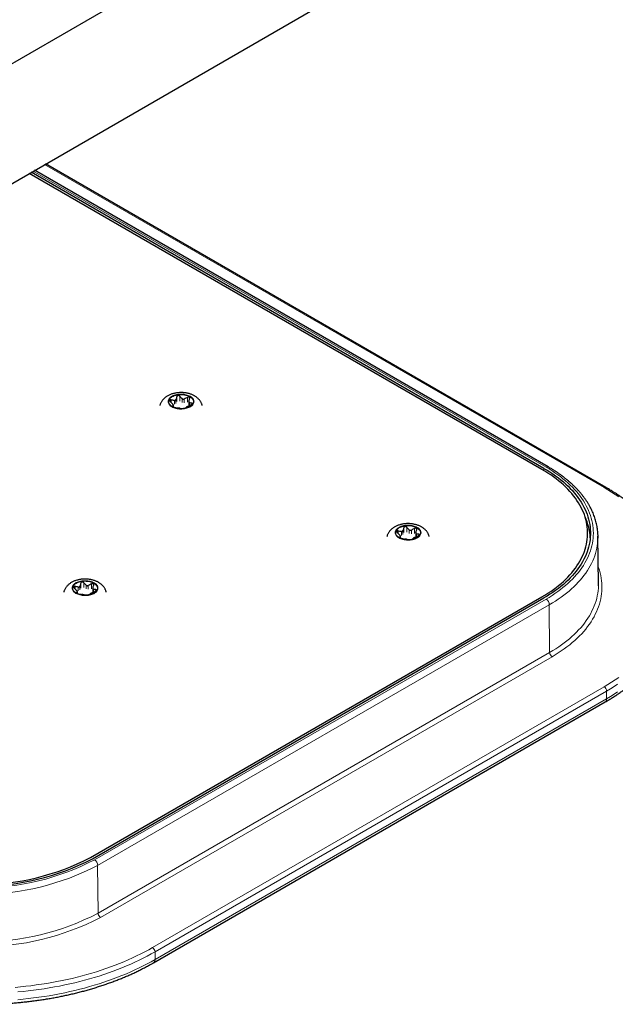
# Model space of a CAD drawing. Header units: millimetres. Extents: x 8 to 2236, y 12 to 2208.
# Tile 99 of 165: x 1843 to 1947, y 825 to 996. Entities that reach past the tile are written whole.
import ezdxf

# ---------------------------------------------------------------- set-up
doc = ezdxf.new("R2010")
doc.units = ezdxf.units.MM

msp = doc.modelspace()

# ---------------------------------------------------------------- linework, layer by layer
at = {"color": 7, "linetype": 'Continuous', "lineweight": 30}
for p, q in [((2087.76, 1130.09), (1824.42, 978.07)), ((1828.1, 959.41), (2097.41, 1114.88)), ((1945.34, 914.65), (1847.96, 970.87)), ((1934.24, 917.77), (1845.11, 969.23)), ((1934.58, 917.97), (1845.45, 969.43)), ((1935.34, 918.22), (1846.05, 969.77)), ((1872.84, 929.49), (1872.84, 928.86)), ((1870.17, 928.64), (1870.17, 928.95)), ((1909.63, 905.86), (1909.63, 906.17)), ((1912.3, 906.71), (1912.3, 906.08)), ((1944.06, 897.91), (1943.97, 906.16)), ((1856.15, 897.08), (1856.15, 896.44)), ((1853.48, 896.23), (1853.48, 896.54)), ((1855.75, 850.33), (1934.24, 895.64)), ((1856.09, 850.13), (1934.58, 895.44)), ((1866.73, 832.06), (1945.22, 877.37))]:
    msp.add_line(p, q, dxfattribs=at)
at = {"color": 252, "linetype": 'Continuous', "lineweight": 0}
for p, q in [((1945.04, 914.62), (1847.79, 970.77)), ((1934.94, 918.18), (1845.81, 969.63)), ((1869.78, 929.43), (1869.78, 929.86)), ((1870.34, 929.75), (1870.34, 929.1)), ((1870.62, 929.26), (1870.62, 929.92)), ((1870.77, 930.44), (1870.77, 929.58)), ((1871.28, 929.66), (1871.28, 930.51)), ((1871.69, 930.08), (1871.69, 929.42)), ((1872.07, 929.36), (1872.07, 930.02)), ((1872.64, 930.3), (1872.64, 929.45)), ((1872.96, 928.87), (1872.96, 929.35)), ((1873.37, 929.31), (1873.37, 929.11)), ((1870.01, 928.75), (1870.01, 928.79)), ((1870.16, 928.91), (1870.16, 928.64)), ((1934.57, 917.58), (1934.58, 917.97)), ((1909.23, 906.65), (1909.23, 907.08)), ((1909.8, 906.97), (1909.8, 906.32)), ((1910.08, 906.48), (1910.08, 907.14)), ((1910.23, 907.66), (1910.23, 906.81)), ((1910.73, 906.88), (1910.73, 907.74)), ((1911.14, 907.3), (1911.14, 906.65)), ((1911.53, 906.59), (1911.53, 907.24)), ((1912.09, 907.53), (1912.09, 906.67)), ((1909.46, 905.97), (1909.46, 906.01)), ((1909.61, 906.14), (1909.61, 905.87)), ((1912.41, 906.09), (1912.41, 906.57)), ((1912.83, 906.53), (1912.83, 906.33)), ((1853.09, 897.02), (1853.09, 897.45)), ((1853.65, 897.34), (1853.65, 896.69)), ((1853.94, 896.85), (1853.94, 897.5)), ((1854.09, 898.02), (1854.09, 897.17)), ((1854.59, 897.25), (1854.59, 898.1)), ((1855, 897.67), (1855, 897.01)), ((1855.39, 896.95), (1855.39, 897.61)), ((1855.95, 897.89), (1855.95, 897.04)), ((1856.27, 896.46), (1856.27, 896.94)), ((1856.68, 896.89), (1856.68, 896.7)), ((1853.32, 896.34), (1853.32, 896.37)), ((1853.47, 896.5), (1853.47, 896.23)), ((1856.45, 849.92), (1934.94, 895.23)), ((1935.5, 894.26), (1857.01, 848.95)), ((1935.57, 885.97), (1935.5, 894.26)), ((1857.08, 840.66), (1935.57, 885.97)), ((1935.99, 885.24), (1857.5, 839.93)), ((1866.56, 834.7), (1945.04, 880.01)), ((1945.47, 879.27), (1866.98, 833.96)), ((1945.47, 877.92), (1866.98, 832.61)), ((1945.47, 877.92), (1945.47, 879.27)), ((1857.08, 840.66), (1857.01, 848.95)), ((1866.98, 832.61), (1866.98, 833.96))]:
    msp.add_line(p, q, dxfattribs=at)
at = {"color": 252, "linetype": 'Continuous', "lineweight": 0, "flags": 128}
for points in [[(1873.1, 930.49), (1872.94, 930.57), (1872.77, 930.64), (1872.58, 930.71), (1872.39, 930.76), (1872.19, 930.8), (1871.98, 930.84), (1871.77, 930.86), (1871.56, 930.87), (1871.35, 930.86), (1871.13, 930.85), (1870.92, 930.82), (1870.72, 930.78), (1870.52, 930.74), (1870.33, 930.68), (1870.16, 930.61), (1869.99, 930.53), (1869.84, 930.44), (1869.7, 930.35), (1869.58, 930.24), (1869.48, 930.13), (1869.4, 930.02), (1869.33, 929.9), (1869.29, 929.78), (1869.26, 929.66), (1869.26, 929.54), (1869.27, 929.41), (1869.31, 929.29), (1869.36, 929.17), (1869.44, 929.06), (1869.53, 928.94), (1869.64, 928.84), (1869.77, 928.74), (1869.91, 928.65), (1870.07, 928.57), (1870.24, 928.49), (1870.43, 928.43), (1870.62, 928.37), (1870.82, 928.33), (1871.03, 928.3), (1871.24, 928.28), (1871.45, 928.27), (1871.67, 928.27), (1871.88, 928.29), (1872.09, 928.31), (1872.29, 928.35), (1872.49, 928.4), (1872.68, 928.46), (1872.85, 928.53), (1873.02, 928.61), (1873.17, 928.69), (1873.31, 928.79), (1873.43, 928.89), (1873.53, 929), (1873.61, 929.11), (1873.68, 929.23), (1873.72, 929.35), (1873.75, 929.47), (1873.76, 929.6), (1873.74, 929.72), (1873.7, 929.84), (1873.65, 929.96), (1873.57, 930.08), (1873.48, 930.19), (1873.37, 930.29), (1873.24, 930.39), (1873.1, 930.49)], [(1934.94, 895.23), (1935.47, 895.55), (1935.98, 895.87), (1936.49, 896.2), (1936.97, 896.54), (1937.44, 896.89), (1937.89, 897.24), (1938.33, 897.6), (1938.75, 897.97), (1939.15, 898.34), (1939.53, 898.72), (1939.9, 899.11), (1940.24, 899.5), (1940.57, 899.89), (1940.88, 900.3), (1941.17, 900.7), (1941.45, 901.11), (1941.7, 901.53), (1941.93, 901.94), (1942.15, 902.37), (1942.34, 902.79), (1942.51, 903.22), (1942.67, 903.65), (1942.8, 904.08), (1942.91, 904.52), (1943.01, 904.95), (1943.08, 905.39), (1943.13, 905.83), (1943.16, 906.27), (1943.17, 906.71), (1943.16, 907.15), (1943.13, 907.59), (1943.08, 908.02), (1943.01, 908.46), (1942.91, 908.9), (1942.8, 909.33), (1942.67, 909.76), (1942.51, 910.2), (1942.34, 910.62), (1942.15, 911.05), (1941.93, 911.47), (1941.7, 911.89), (1941.45, 912.3), (1941.17, 912.71), (1940.88, 913.12), (1940.57, 913.52), (1940.24, 913.92), (1939.9, 914.31), (1939.53, 914.69), (1939.15, 915.07), (1938.75, 915.45), (1938.33, 915.81), (1937.89, 916.17), (1937.44, 916.53), (1936.97, 916.87), (1936.49, 917.21), (1935.98, 917.54), (1935.47, 917.87), (1934.94, 918.18)], [(1947.58, 913.03), (1946.97, 913.44), (1946.34, 913.84), (1945.7, 914.24), (1945.04, 914.62)], [(1912.55, 907.71), (1912.39, 907.79), (1912.22, 907.86), (1912.04, 907.93), (1911.85, 907.98), (1911.65, 908.03), (1911.44, 908.06), (1911.23, 908.08), (1911.02, 908.09), (1910.8, 908.08), (1910.59, 908.07), (1910.38, 908.04), (1910.18, 908.01), (1909.98, 907.96), (1909.79, 907.9), (1909.61, 907.83), (1909.45, 907.75), (1909.3, 907.66), (1909.16, 907.57), (1909.04, 907.46), (1908.94, 907.36), (1908.85, 907.24), (1908.79, 907.13), (1908.74, 907), (1908.72, 906.88), (1908.71, 906.76), (1908.73, 906.63), (1908.76, 906.51), (1908.82, 906.39), (1908.89, 906.28), (1908.99, 906.17), (1909.1, 906.06), (1909.23, 905.96), (1909.37, 905.87), (1909.53, 905.79), (1909.7, 905.71), (1909.88, 905.65), (1910.08, 905.59), (1910.28, 905.55), (1910.48, 905.52), (1910.7, 905.5), (1910.91, 905.49), (1911.12, 905.49), (1911.34, 905.51), (1911.54, 905.53), (1911.75, 905.57), (1911.95, 905.62), (1912.13, 905.68), (1912.31, 905.75), (1912.48, 905.83), (1912.63, 905.92), (1912.76, 906.01), (1912.88, 906.11), (1912.99, 906.22), (1913.07, 906.33), (1913.14, 906.45), (1913.18, 906.57), (1913.21, 906.7), (1913.21, 906.82), (1913.2, 906.94), (1913.16, 907.06), (1913.11, 907.18), (1913.03, 907.3), (1912.94, 907.41), (1912.83, 907.52), (1912.7, 907.62), (1912.55, 907.71)], [(1943.97, 905.86), (1943.97, 905.84), (1943.95, 905.39), (1943.91, 904.95), (1943.84, 904.51), (1943.76, 904.07), (1943.66, 903.62), (1943.54, 903.19), (1943.4, 902.75), (1943.23, 902.32), (1943.05, 901.88), (1942.85, 901.46), (1942.63, 901.03), (1942.38, 900.61), (1942.12, 900.19), (1941.84, 899.78), (1941.54, 899.37), (1941.23, 898.96), (1940.89, 898.56), (1940.53, 898.17), (1940.16, 897.78), (1939.77, 897.4), (1939.36, 897.02), (1938.94, 896.65), (1938.49, 896.29), (1938.04, 895.93), (1937.56, 895.58), (1937.07, 895.24), (1936.56, 894.9), (1936.04, 894.58), (1935.5, 894.26)], [(1944.03, 900.83), (1944.07, 900.71), (1944.22, 900.26), (1944.34, 899.81), (1944.45, 899.36), (1944.53, 898.91), (1944.59, 898.45), (1944.63, 898), (1944.66, 897.54), (1944.66, 897.09), (1944.63, 896.63), (1944.59, 896.18), (1944.53, 895.73), (1944.45, 895.27), (1944.34, 894.82), (1944.22, 894.38), (1944.07, 893.93), (1943.9, 893.48), (1943.72, 893.04), (1943.51, 892.6), (1943.28, 892.17), (1943.03, 891.74), (1942.77, 891.31), (1942.48, 890.88), (1942.17, 890.46), (1941.85, 890.05), (1941.5, 889.64), (1941.14, 889.24), (1940.76, 888.84), (1940.36, 888.45), (1939.94, 888.06), (1939.51, 887.68), (1939.05, 887.31), (1938.58, 886.95), (1938.1, 886.59), (1937.59, 886.24), (1937.07, 885.9), (1936.54, 885.56), (1935.99, 885.24)], [(1856.41, 898.07), (1856.25, 898.16), (1856.08, 898.23), (1855.9, 898.3), (1855.7, 898.35), (1855.5, 898.39), (1855.3, 898.42), (1855.09, 898.44), (1854.87, 898.45), (1854.66, 898.45), (1854.44, 898.44), (1854.24, 898.41), (1854.03, 898.37), (1853.83, 898.32), (1853.65, 898.26), (1853.47, 898.2), (1853.3, 898.12), (1853.15, 898.03), (1853.02, 897.93), (1852.9, 897.83), (1852.79, 897.72), (1852.71, 897.61), (1852.64, 897.49), (1852.6, 897.37), (1852.57, 897.25), (1852.57, 897.12), (1852.58, 897), (1852.62, 896.88), (1852.67, 896.76), (1852.75, 896.64), (1852.84, 896.53), (1852.95, 896.43), (1853.08, 896.33), (1853.23, 896.24), (1853.39, 896.15), (1853.56, 896.08), (1853.74, 896.02), (1853.93, 895.96), (1854.13, 895.92), (1854.34, 895.89), (1854.55, 895.87), (1854.76, 895.86), (1854.98, 895.86), (1855.19, 895.87), (1855.4, 895.9), (1855.6, 895.94), (1855.8, 895.99), (1855.99, 896.05), (1856.17, 896.12), (1856.33, 896.19), (1856.48, 896.28), (1856.62, 896.38), (1856.74, 896.48), (1856.84, 896.59), (1856.93, 896.7), (1856.99, 896.82), (1857.04, 896.94), (1857.06, 897.06), (1857.07, 897.19), (1857.05, 897.31), (1857.02, 897.43), (1856.96, 897.55), (1856.89, 897.67), (1856.79, 897.78), (1856.68, 897.88), (1856.55, 897.98), (1856.41, 898.07)], [(1935.57, 885.97), (1936.1, 886.29), (1936.63, 886.61), (1937.14, 886.95), (1937.63, 887.29), (1938.11, 887.64), (1938.57, 888), (1939.01, 888.36), (1939.44, 888.74), (1939.85, 889.11), (1940.24, 889.5), (1940.61, 889.89), (1940.97, 890.28), (1941.31, 890.68), (1941.62, 891.09), (1941.92, 891.5), (1942.21, 891.92), (1942.47, 892.33), (1942.71, 892.76), (1942.93, 893.18), (1943.14, 893.61), (1943.32, 894.05), (1943.48, 894.48), (1943.63, 894.92), (1943.75, 895.36), (1943.85, 895.8), (1943.93, 896.25), (1943.99, 896.69), (1944.04, 897.13), (1944.05, 897.54)], [(1945.04, 880.01), (1945.7, 880.4), (1946.34, 880.79), (1946.97, 881.2), (1947.58, 881.61)], [(1947.39, 880.46), (1946.77, 880.06), (1946.13, 879.66), (1945.47, 879.27)], [(1945.47, 877.92), (1946.13, 878.31), (1946.77, 878.7), (1947.39, 879.11)], [(1842.65, 827.78), (1843.58, 827.87), (1844.5, 827.96), (1845.42, 828.07), (1846.34, 828.19), (1847.25, 828.32), (1848.15, 828.46), (1849.05, 828.61), (1849.94, 828.78), (1850.83, 828.95), (1851.71, 829.14), (1852.58, 829.34), (1853.45, 829.55), (1854.3, 829.77), (1855.15, 830), (1855.99, 830.25), (1856.82, 830.5), (1857.64, 830.76), (1858.45, 831.04), (1859.25, 831.32), (1860.03, 831.62), (1860.81, 831.92), (1861.57, 832.24), (1862.32, 832.56), (1863.06, 832.89), (1863.79, 833.24), (1864.5, 833.59), (1865.2, 833.95), (1865.89, 834.32), (1866.56, 834.7)], [(1866.98, 833.96), (1866.31, 833.58), (1865.63, 833.21), (1864.93, 832.85), (1864.21, 832.5), (1863.49, 832.16), (1862.75, 831.82), (1862, 831.5), (1861.24, 831.18), (1860.46, 830.88), (1859.68, 830.58), (1858.88, 830.29), (1858.07, 830.02), (1857.26, 829.75), (1856.43, 829.5), (1855.59, 829.25), (1854.75, 829.02), (1853.89, 828.8), (1853.03, 828.58), (1852.16, 828.38), (1851.28, 828.19), (1850.4, 828.01), (1849.51, 827.84), (1848.61, 827.68), (1847.7, 827.54), (1846.8, 827.4), (1845.88, 827.28), (1844.96, 827.17), (1844.04, 827.07), (1843.12, 826.98)], [(1866.98, 832.61), (1866.31, 832.23), (1865.63, 831.86), (1864.93, 831.5), (1864.21, 831.15), (1863.49, 830.8), (1862.75, 830.47), (1862, 830.14), (1861.24, 829.83), (1860.46, 829.52), (1859.68, 829.23), (1858.88, 828.94), (1858.07, 828.66), (1857.26, 828.4), (1856.43, 828.14), (1855.59, 827.9), (1854.75, 827.66), (1853.89, 827.44), (1853.03, 827.23), (1852.16, 827.03), (1851.28, 826.84), (1850.4, 826.66), (1849.51, 826.49), (1848.61, 826.33), (1847.7, 826.18), (1846.8, 826.05), (1845.88, 825.93), (1844.96, 825.82), (1844.04, 825.72), (1843.12, 825.63)]]:
    msp.add_lwpolyline(points, dxfattribs=at)
at = {"color": 7, "linetype": 'Continuous', "lineweight": 30, "flags": 128}
for points in [[(1869.99, 928.69), (1869.84, 928.78), (1869.72, 928.88), (1869.61, 928.98), (1869.52, 929.09), (1869.45, 929.21), (1869.4, 929.32), (1869.37, 929.45), (1869.36, 929.57), (1869.37, 929.69), (1869.4, 929.81), (1869.45, 929.93), (1869.52, 930.04), (1869.61, 930.15), (1869.72, 930.26), (1869.84, 930.35), (1869.99, 930.44), (1870.14, 930.53), (1870.31, 930.6), (1870.49, 930.66), (1870.68, 930.71), (1870.88, 930.75), (1871.09, 930.78), (1871.3, 930.8), (1871.51, 930.81), (1871.72, 930.8), (1871.93, 930.78), (1872.13, 930.75), (1872.33, 930.71), (1872.52, 930.66), (1872.7, 930.6), (1872.87, 930.53), (1873.03, 930.44), (1873.17, 930.35), (1873.29, 930.26), (1873.4, 930.15), (1873.49, 930.04), (1873.56, 929.93), (1873.61, 929.81), (1873.65, 929.69), (1873.66, 929.57), (1873.65, 929.45), (1873.61, 929.32), (1873.56, 929.21), (1873.49, 929.09), (1873.4, 928.98), (1873.29, 928.88), (1873.17, 928.78), (1873.03, 928.69), (1872.87, 928.61), (1872.7, 928.53), (1872.52, 928.47), (1872.33, 928.42), (1872.13, 928.38), (1871.93, 928.35), (1871.72, 928.33), (1871.51, 928.33), (1871.3, 928.33), (1871.09, 928.35), (1870.88, 928.38), (1870.68, 928.42), (1870.49, 928.47), (1870.31, 928.53), (1870.14, 928.61), (1869.99, 928.69)], [(1934.24, 895.64), (1934.76, 895.95), (1935.26, 896.27), (1935.75, 896.59), (1936.23, 896.92), (1936.69, 897.26), (1937.13, 897.61), (1937.56, 897.97), (1937.96, 898.33), (1938.36, 898.69), (1938.73, 899.07), (1939.08, 899.45), (1939.42, 899.83), (1939.74, 900.22), (1940.04, 900.62), (1940.32, 901.02), (1940.58, 901.42), (1940.83, 901.83), (1941.05, 902.24), (1941.25, 902.66), (1941.44, 903.07), (1941.6, 903.5), (1941.74, 903.92), (1941.87, 904.34), (1941.97, 904.77), (1942.05, 905.2), (1942.11, 905.63), (1942.15, 906.06), (1942.17, 906.49), (1942.17, 906.92), (1942.15, 907.35), (1942.11, 907.78), (1942.05, 908.21), (1941.97, 908.64), (1941.87, 909.07), (1941.74, 909.5), (1941.6, 909.92), (1941.44, 910.34), (1941.25, 910.76), (1941.05, 911.17), (1940.83, 911.58), (1940.58, 911.99), (1940.32, 912.4), (1940.04, 912.8), (1939.74, 913.19), (1939.42, 913.58), (1939.08, 913.97), (1938.73, 914.35), (1938.36, 914.72), (1937.96, 915.09), (1937.56, 915.45), (1937.13, 915.8), (1936.69, 916.15), (1936.23, 916.49), (1935.75, 916.82), (1935.26, 917.15), (1934.76, 917.47), (1934.24, 917.77)], [(1934.58, 917.97), (1935.11, 917.66), (1935.63, 917.34), (1936.12, 917), (1936.61, 916.67), (1937.08, 916.32), (1937.53, 915.97), (1937.96, 915.6), (1938.38, 915.24), (1938.77, 914.86), (1939.15, 914.48), (1939.52, 914.1), (1939.86, 913.7), (1940.18, 913.31), (1940.49, 912.91), (1940.78, 912.5), (1941.04, 912.09), (1941.29, 911.67), (1941.52, 911.25), (1941.72, 910.83), (1941.91, 910.41), (1942.08, 909.98), (1942.22, 909.55), (1942.35, 909.11), (1942.45, 908.68), (1942.54, 908.24), (1942.6, 907.8), (1942.64, 907.37), (1942.66, 906.93), (1942.66, 906.49), (1942.64, 906.05), (1942.6, 905.61), (1942.54, 905.17), (1942.45, 904.74), (1942.35, 904.3), (1942.22, 903.87), (1942.08, 903.44), (1941.91, 903.01), (1941.72, 902.58), (1941.52, 902.16), (1941.29, 901.74), (1941.04, 901.33), (1940.78, 900.92), (1940.49, 900.51), (1940.18, 900.11), (1939.86, 899.71), (1939.52, 899.32), (1939.15, 898.93), (1938.77, 898.55), (1938.38, 898.18), (1937.96, 897.81), (1937.53, 897.45), (1937.08, 897.09), (1936.61, 896.75), (1936.12, 896.41), (1935.63, 896.08), (1935.11, 895.76), (1934.58, 895.44)], [(1909.44, 905.91), (1909.3, 906), (1909.17, 906.1), (1909.07, 906.2), (1908.98, 906.31), (1908.9, 906.43), (1908.85, 906.55), (1908.82, 906.67), (1908.81, 906.79), (1908.82, 906.91), (1908.85, 907.03), (1908.9, 907.15), (1908.98, 907.26), (1909.07, 907.37), (1909.17, 907.48), (1909.3, 907.58), (1909.44, 907.67), (1909.6, 907.75), (1909.77, 907.82), (1909.95, 907.88), (1910.14, 907.94), (1910.34, 907.98), (1910.54, 908.01), (1910.75, 908.02), (1910.96, 908.03), (1911.17, 908.02), (1911.38, 908.01), (1911.59, 907.98), (1911.79, 907.94), (1911.98, 907.88), (1912.16, 907.82), (1912.33, 907.75), (1912.48, 907.67), (1912.62, 907.58), (1912.75, 907.48), (1912.86, 907.37), (1912.95, 907.26), (1913.02, 907.15), (1913.07, 907.03), (1913.1, 906.91), (1913.11, 906.79), (1913.1, 906.67), (1913.07, 906.55), (1913.02, 906.43), (1912.95, 906.31), (1912.86, 906.2), (1912.75, 906.1), (1912.62, 906), (1912.48, 905.91), (1912.33, 905.83), (1912.16, 905.76), (1911.98, 905.69), (1911.79, 905.64), (1911.59, 905.6), (1911.38, 905.57), (1911.17, 905.55), (1910.96, 905.55), (1910.75, 905.55), (1910.54, 905.57), (1910.34, 905.6), (1910.14, 905.64), (1909.95, 905.69), (1909.77, 905.76), (1909.6, 905.83), (1909.44, 905.91)], [(1943.96, 906.44), (1943.97, 906.28), (1943.97, 905.86)], [(1853.3, 896.28), (1853.16, 896.37), (1853.03, 896.47), (1852.92, 896.57), (1852.83, 896.68), (1852.76, 896.79), (1852.71, 896.91), (1852.68, 897.03), (1852.67, 897.16), (1852.68, 897.28), (1852.71, 897.4), (1852.76, 897.52), (1852.83, 897.63), (1852.92, 897.74), (1853.03, 897.84), (1853.16, 897.94), (1853.3, 898.03), (1853.45, 898.11), (1853.62, 898.19), (1853.8, 898.25), (1854, 898.3), (1854.19, 898.34), (1854.4, 898.37), (1854.61, 898.39), (1854.82, 898.4), (1855.03, 898.39), (1855.24, 898.37), (1855.44, 898.34), (1855.64, 898.3), (1855.83, 898.25), (1856.01, 898.19), (1856.18, 898.11), (1856.34, 898.03), (1856.48, 897.94), (1856.61, 897.84), (1856.71, 897.74), (1856.8, 897.63), (1856.88, 897.52), (1856.93, 897.4), (1856.96, 897.28), (1856.97, 897.16), (1856.96, 897.03), (1856.93, 896.91), (1856.88, 896.79), (1856.8, 896.68), (1856.71, 896.57), (1856.61, 896.47), (1856.48, 896.37), (1856.34, 896.28), (1856.18, 896.2), (1856.01, 896.12), (1855.83, 896.06), (1855.64, 896.01), (1855.44, 895.97), (1855.24, 895.94), (1855.03, 895.92), (1854.82, 895.91), (1854.61, 895.92), (1854.4, 895.94), (1854.19, 895.97), (1854, 896.01), (1853.8, 896.06), (1853.62, 896.12), (1853.45, 896.2), (1853.3, 896.28)], [(1944.05, 897.54), (1944.06, 897.58), (1944.06, 897.91)]]:
    msp.add_lwpolyline(points, dxfattribs=at)
at = {"color": 252, "linetype": 'Continuous', "lineweight": 0}
for centre, radius, start, end in [((1935.17, 917.87), 0.392, 64.8185, 126.4959), ((1945.22, 914.38), 0.302, 65.7224, 125.615), ((1934.28, 894.2), 1.23, 2.7938, 57.4949), ((1936.49, 886.01), 0.923, 182.9181, 237.3706), ((1944.55, 879.23), 0.922, 2.6055, 57.3945), ((1944.87, 877.86), 0.607, 305.8667, 5.4455), ((1836.57, 888.37), 44.4, 242.5919, 297.4081), ((1836.57, 888.22), 43.15, 242.5749, 297.4251), ((1855.79, 848.89), 1.23, 2.7938, 57.4949), ((1836.57, 880.2), 44.54, 242.5919, 297.4081), ((1858, 840.7), 0.923, 182.9181, 237.3706), ((1836.57, 880.28), 45.46, 242.5919, 297.4081), ((1866.06, 833.92), 0.922, 2.6055, 57.3945), ((1866.38, 832.55), 0.607, 305.8658, 5.4456)]:
    msp.add_arc(centre, radius, start, end, dxfattribs=at)
at = {"color": 7, "linetype": 'Continuous', "lineweight": 30}
for centre, radius, start, end in [((1932.85, 905.41), 9.79, 2.8598, 24.8385), ((1836.57, 887.77), 42.4, 242.5918, 297.4082), ((1836.57, 887.3), 41.65, 242.5918, 297.4082)]:
    msp.add_arc(centre, radius, start, end, dxfattribs=at)
for points, knots in [([(1875.19, 928.9), (1875.17, 928.95), (1875.14, 929.07), (1875.07, 929.25), (1874.98, 929.43), (1874.88, 929.61), (1874.76, 929.78), (1874.62, 929.94), (1874.47, 930.1), (1874.3, 930.25), (1874.12, 930.39), (1873.97, 930.49), (1873.83, 930.57), (1873.69, 930.65), (1873.49, 930.74), (1873.26, 930.84), (1873.02, 930.92), (1872.77, 930.99), (1872.52, 931.05), (1872.26, 931.09), (1872, 931.12), (1871.74, 931.14), (1871.47, 931.14), (1871.21, 931.13), (1870.95, 931.11), (1870.69, 931.08), (1870.43, 931.03), (1870.18, 930.97), (1869.93, 930.9), (1869.68, 930.81), (1869.45, 930.71), (1869.22, 930.59), (1869, 930.46), (1868.8, 930.32), (1868.61, 930.16), (1868.43, 929.99), (1868.28, 929.82), (1868.15, 929.63), (1868.03, 929.44), (1867.94, 929.24), (1867.87, 929.06), (1867.84, 928.94), (1867.83, 928.9)], [0, 0, 0, 0, 0.01884, 0.041515, 0.064358, 0.087455, 0.110893, 0.134755, 0.159112, 0.184013, 0.209472, 0.235458, 0.245516, 0.261727, 0.288632, 0.315588, 0.342601, 0.369573, 0.396462, 0.423257, 0.449967, 0.476617, 0.503242, 0.529883, 0.556572, 0.583348, 0.610255, 0.63733, 0.664606, 0.692097, 0.719794, 0.747652, 0.775543, 0.803303, 0.830755, 0.857738, 0.884142, 0.909918, 0.935073, 0.959653, 0.983724, 1, 1, 1, 1]), ([(1869.78, 929.86), (1869.75, 929.87), (1869.68, 929.88), (1869.61, 929.85), (1869.56, 929.81), (1869.55, 929.75), (1869.57, 929.68), (1869.6, 929.62), (1869.63, 929.58), (1869.64, 929.57)], [0, 0, 0, 0, 0.165307, 0.33158, 0.484126, 0.62574, 0.765939, 0.91305, 1, 1, 1, 1]), ([(1869.64, 929.57), (1869.75, 929.46), (1869.88, 929.31), (1870.02, 929.17), (1870.05, 929.14)], [0, 0, 0, 0, 0.761658, 1, 1, 1, 1]), ([(1870.34, 929.75), (1870.24, 929.77), (1870.05, 929.8), (1869.87, 929.84), (1869.78, 929.86)], [0, 0, 0, 0, 0.499473, 1, 1, 1, 1]), ([(1870.16, 928.91), (1870.16, 928.93), (1870.18, 928.95), (1870.16, 929.01), (1870.11, 929.08), (1870.07, 929.12), (1870.05, 929.14)], [0, 0, 0, 0, 0.273824, 0.549306, 0.806223, 1, 1, 1, 1]), ([(1870.34, 929.75), (1870.38, 929.75), (1870.45, 929.75), (1870.54, 929.78), (1870.6, 929.84), (1870.61, 929.89), (1870.62, 929.92)], [0, 0, 0, 0, 0.273824, 0.549306, 0.806223, 1, 1, 1, 1]), ([(1870.77, 930.44), (1870.75, 930.35), (1870.7, 930.17), (1870.65, 930), (1870.62, 929.92)], [0, 0, 0, 0, 0.499604, 1, 1, 1, 1]), ([(1871.28, 930.51), (1871.25, 930.54), (1871.2, 930.59), (1871.1, 930.62), (1871, 930.63), (1870.91, 930.6), (1870.84, 930.55), (1870.79, 930.49), (1870.78, 930.45), (1870.77, 930.44)], [0, 0, 0, 0, 0.165353, 0.33162, 0.484162, 0.625774, 0.765975, 0.913088, 1, 1, 1, 1]), ([(1871.69, 930.08), (1871.65, 930.11), (1871.51, 930.25), (1871.38, 930.4), (1871.28, 930.51)], [0, 0, 0, 0, 0.238341, 1, 1, 1, 1]), ([(1871.69, 930.08), (1871.72, 930.06), (1871.77, 930.01), (1871.88, 929.98), (1871.99, 929.99), (1872.05, 930.01), (1872.07, 930.02)], [0, 0, 0, 0, 0.273891, 0.549364, 0.806277, 1, 1, 1, 1]), ([(1872.64, 930.3), (1872.54, 930.25), (1872.36, 930.15), (1872.17, 930.07), (1872.07, 930.02)], [0, 0, 0, 0, 0.499604, 1, 1, 1, 1]), ([(1873, 930.09), (1873.01, 930.12), (1873.02, 930.18), (1872.99, 930.26), (1872.94, 930.32), (1872.86, 930.35), (1872.78, 930.35), (1872.7, 930.33), (1872.65, 930.31), (1872.64, 930.3)], [0, 0, 0, 0, 0.165307, 0.33158, 0.484126, 0.62574, 0.76594, 0.91305, 1, 1, 1, 1]), ([(1872.85, 929.57), (1872.85, 929.54), (1872.83, 929.48), (1872.85, 929.41), (1872.9, 929.36), (1872.94, 929.35), (1872.96, 929.35)], [0, 0, 0, 0, 0.273824, 0.549306, 0.806223, 1, 1, 1, 1]), ([(1872.85, 929.57), (1872.88, 929.66), (1872.93, 929.83), (1872.98, 930), (1873, 930.09)], [0, 0, 0, 0, 0.499473, 1, 1, 1, 1]), ([(1873.37, 929.31), (1873.32, 929.31), (1873.19, 929.32), (1873.05, 929.33), (1872.96, 929.35)], [0, 0, 0, 0, 0.338795, 1, 1, 1, 1]), ([(1873.23, 929.02), (1873.27, 929.03), (1873.33, 929.07), (1873.4, 929.13), (1873.45, 929.19), (1873.46, 929.24), (1873.45, 929.28), (1873.41, 929.3), (1873.38, 929.3), (1873.37, 929.31)], [0, 0, 0, 0, 0.165307, 0.33158, 0.484126, 0.62574, 0.765939, 0.91305, 1, 1, 1, 1]), ([(1870.01, 928.79), (1870, 928.78), (1869.99, 928.76), (1870.02, 928.73), (1870.07, 928.69), (1870.15, 928.65), (1870.23, 928.61), (1870.31, 928.59), (1870.36, 928.58), (1870.37, 928.57)], [0, 0, 0, 0, 0.165307, 0.33158, 0.484126, 0.62574, 0.76594, 0.91305, 1, 1, 1, 1]), ([(1870.16, 928.91), (1870.13, 928.89), (1870.08, 928.84), (1870.03, 928.8), (1870.01, 928.79)], [0, 0, 0, 0, 0.499473, 1, 1, 1, 1]), ([(1870.37, 928.57), (1870.47, 928.55), (1870.65, 928.51), (1870.84, 928.48), (1870.94, 928.46)], [0, 0, 0, 0, 0.499604, 1, 1, 1, 1]), ([(1871.32, 928.4), (1871.3, 928.41), (1871.24, 928.42), (1871.13, 928.44), (1871.02, 928.45), (1870.96, 928.46), (1870.94, 928.46)], [0, 0, 0, 0, 0.273891, 0.549364, 0.806277, 1, 1, 1, 1]), ([(1871.32, 928.4), (1871.42, 928.39), (1871.55, 928.37), (1871.69, 928.37), (1871.74, 928.36)], [0, 0, 0, 0, 0.6612051, 1, 1, 1, 1]), ([(1871.74, 928.36), (1871.76, 928.36), (1871.81, 928.36), (1871.91, 928.37), (1872.01, 928.38), (1872.1, 928.39), (1872.17, 928.41), (1872.22, 928.43), (1872.23, 928.44), (1872.24, 928.44)], [0, 0, 0, 0, 0.165353, 0.33162, 0.484162, 0.625774, 0.765975, 0.913088, 1, 1, 1, 1]), ([(1872.24, 928.44), (1872.26, 928.46), (1872.31, 928.5), (1872.36, 928.54), (1872.39, 928.57)], [0, 0, 0, 0, 0.499604, 1, 1, 1, 1]), ([(1872.67, 928.73), (1872.64, 928.72), (1872.57, 928.68), (1872.48, 928.63), (1872.42, 928.59), (1872.4, 928.58), (1872.39, 928.57)], [0, 0, 0, 0, 0.273824, 0.549306, 0.8062232, 1, 1, 1, 1]), ([(1872.67, 928.73), (1872.77, 928.78), (1872.96, 928.87), (1873.14, 928.97), (1873.23, 929.02)], [0, 0, 0, 0, 0.4994728, 1, 1, 1, 1]), ([(1943.96, 906.46), (1943.96, 906.5), (1943.95, 906.69), (1943.93, 907.01), (1943.88, 907.44), (1943.81, 907.87), (1943.72, 908.3), (1943.62, 908.73), (1943.5, 909.16), (1943.35, 909.58), (1943.2, 910), (1943.02, 910.42), (1942.82, 910.84), (1942.61, 911.25), (1942.38, 911.66), (1942.13, 912.07), (1941.87, 912.47), (1941.58, 912.87), (1941.28, 913.26), (1940.97, 913.65), (1940.63, 914.04), (1940.28, 914.42), (1939.92, 914.79), (1939.53, 915.16), (1939.14, 915.52), (1938.72, 915.88), (1938.29, 916.23), (1937.85, 916.57), (1937.39, 916.9), (1936.92, 917.23), (1936.43, 917.55), (1935.94, 917.86), (1935.57, 918.08), (1935.37, 918.2), (1935.34, 918.22)], [0, 0, 0, 0, 0.009321, 0.041604, 0.073896, 0.106207, 0.138545, 0.170918, 0.203334, 0.235799, 0.268316, 0.30089, 0.333523, 0.366215, 0.398967, 0.431776, 0.46464, 0.497557, 0.530523, 0.563533, 0.596584, 0.62967, 0.662789, 0.695934, 0.729103, 0.762291, 0.795495, 0.828711, 0.861937, 0.89517, 0.928407, 0.961647, 0.993146, 1, 1, 1, 1]), ([(1958.05, 897.39), (1958.05, 897.45), (1958.04, 897.68), (1958.01, 898.08), (1957.96, 898.6), (1957.89, 899.12), (1957.8, 899.64), (1957.69, 900.15), (1957.56, 900.67), (1957.42, 901.18), (1957.26, 901.69), (1957.07, 902.2), (1956.88, 902.71), (1956.66, 903.21), (1956.42, 903.71), (1956.17, 904.21), (1955.9, 904.71), (1955.61, 905.2), (1955.31, 905.69), (1954.99, 906.17), (1954.65, 906.65), (1954.29, 907.13), (1953.92, 907.6), (1953.53, 908.07), (1953.12, 908.53), (1952.7, 908.99), (1952.26, 909.44), (1951.8, 909.89), (1951.33, 910.33), (1950.84, 910.77), (1950.34, 911.2), (1949.83, 911.62), (1949.29, 912.03), (1948.75, 912.44), (1948.19, 912.85), (1947.61, 913.24), (1947.02, 913.63), (1946.42, 914.01), (1945.86, 914.35), (1945.5, 914.57), (1945.34, 914.65)], [0, 0, 0, 0, 0.008829, 0.035566, 0.062307, 0.089054, 0.11581, 0.142578, 0.16936, 0.196158, 0.222974, 0.249809, 0.276664, 0.30354, 0.330437, 0.357356, 0.384295, 0.411255, 0.438235, 0.465234, 0.492251, 0.519284, 0.546333, 0.573396, 0.600472, 0.627559, 0.654657, 0.681764, 0.708878, 0.736, 0.763128, 0.79026, 0.817396, 0.844535, 0.871677, 0.89882, 0.925965, 0.95311, 0.980255, 1, 1, 1, 1]), ([(1914.64, 906.12), (1914.63, 906.17), (1914.6, 906.29), (1914.53, 906.47), (1914.44, 906.65), (1914.33, 906.83), (1914.21, 907), (1914.08, 907.17), (1913.93, 907.32), (1913.76, 907.47), (1913.58, 907.61), (1913.42, 907.71), (1913.29, 907.79), (1913.15, 907.87), (1912.95, 907.96), (1912.72, 908.06), (1912.48, 908.14), (1912.23, 908.21), (1911.97, 908.27), (1911.72, 908.31), (1911.46, 908.34), (1911.19, 908.36), (1910.93, 908.37), (1910.67, 908.36), (1910.4, 908.34), (1910.14, 908.3), (1909.89, 908.26), (1909.63, 908.2), (1909.38, 908.12), (1909.14, 908.03), (1908.9, 907.93), (1908.67, 907.81), (1908.46, 907.68), (1908.25, 907.54), (1908.06, 907.38), (1907.89, 907.22), (1907.74, 907.04), (1907.6, 906.85), (1907.49, 906.66), (1907.39, 906.46), (1907.32, 906.28), (1907.3, 906.17), (1907.28, 906.12)], [0, 0, 0, 0, 0.01884, 0.041515, 0.064358, 0.087455, 0.110893, 0.134755, 0.159112, 0.184013, 0.209472, 0.235458, 0.245516, 0.261727, 0.288632, 0.315588, 0.342601, 0.369573, 0.396462, 0.423257, 0.449967, 0.476617, 0.503242, 0.529883, 0.556572, 0.583348, 0.610255, 0.63733, 0.664606, 0.692097, 0.719794, 0.747652, 0.775543, 0.803303, 0.830755, 0.857738, 0.884142, 0.909918, 0.935073, 0.959653, 0.983724, 1, 1, 1, 1]), ([(1909.23, 907.08), (1909.2, 907.09), (1909.14, 907.1), (1909.07, 907.08), (1909.02, 907.03), (1909.01, 906.97), (1909.02, 906.91), (1909.06, 906.84), (1909.09, 906.81), (1909.1, 906.79)], [0, 0, 0, 0, 0.165307, 0.33158, 0.484126, 0.62574, 0.765939, 0.91305, 1, 1, 1, 1]), ([(1909.8, 906.97), (1909.7, 906.99), (1909.51, 907.02), (1909.33, 907.06), (1909.23, 907.08)], [0, 0, 0, 0, 0.499473, 1, 1, 1, 1]), ([(1909.8, 906.97), (1909.83, 906.97), (1909.9, 906.97), (1909.99, 907.01), (1910.05, 907.07), (1910.07, 907.12), (1910.08, 907.14)], [0, 0, 0, 0, 0.273824, 0.549306, 0.8062232, 1, 1, 1, 1]), ([(1910.23, 907.66), (1910.21, 907.57), (1910.16, 907.39), (1910.1, 907.22), (1910.08, 907.14)], [0, 0, 0, 0, 0.499604, 1, 1, 1, 1]), ([(1910.73, 907.74), (1910.71, 907.76), (1910.66, 907.81), (1910.55, 907.84), (1910.45, 907.85), (1910.36, 907.82), (1910.29, 907.78), (1910.25, 907.72), (1910.24, 907.67), (1910.23, 907.66)], [0, 0, 0, 0, 0.1653528, 0.3316201, 0.4841619, 0.6257744, 0.7659748, 0.9130879, 1, 1, 1, 1]), ([(1911.14, 907.3), (1911.11, 907.34), (1910.97, 907.48), (1910.84, 907.62), (1910.73, 907.74)], [0, 0, 0, 0, 0.238341, 1, 1, 1, 1]), ([(1911.14, 907.3), (1911.17, 907.28), (1911.23, 907.23), (1911.34, 907.2), (1911.44, 907.21), (1911.5, 907.23), (1911.53, 907.24)], [0, 0, 0, 0, 0.2738911, 0.5493636, 0.8062775, 1, 1, 1, 1]), ([(1912.09, 907.53), (1912, 907.48), (1911.82, 907.38), (1911.63, 907.29), (1911.53, 907.24)], [0, 0, 0, 0, 0.499604, 1, 1, 1, 1]), ([(1912.46, 907.31), (1912.47, 907.34), (1912.48, 907.4), (1912.45, 907.48), (1912.4, 907.54), (1912.32, 907.57), (1912.23, 907.57), (1912.16, 907.56), (1912.11, 907.53), (1912.09, 907.53)], [0, 0, 0, 0, 0.165307, 0.3315802, 0.484126, 0.62574, 0.7659396, 0.9130501, 1, 1, 1, 1]), ([(1912.31, 906.79), (1912.34, 906.88), (1912.39, 907.05), (1912.44, 907.22), (1912.46, 907.31)], [0, 0, 0, 0, 0.499473, 1, 1, 1, 1]), ([(1909.1, 906.79), (1909.2, 906.68), (1909.34, 906.53), (1909.48, 906.39), (1909.51, 906.36)], [0, 0, 0, 0, 0.761658, 1, 1, 1, 1]), ([(1909.46, 906.01), (1909.46, 906), (1909.45, 905.99), (1909.47, 905.95), (1909.53, 905.91), (1909.6, 905.87), (1909.69, 905.83), (1909.77, 905.81), (1909.81, 905.8), (1909.83, 905.8)], [0, 0, 0, 0, 0.165307, 0.33158, 0.484126, 0.62574, 0.76594, 0.91305, 1, 1, 1, 1]), ([(1909.61, 906.14), (1909.59, 906.11), (1909.54, 906.06), (1909.49, 906.03), (1909.46, 906.01)], [0, 0, 0, 0, 0.499473, 1, 1, 1, 1]), ([(1909.61, 906.14), (1909.62, 906.15), (1909.64, 906.17), (1909.61, 906.23), (1909.57, 906.3), (1909.53, 906.34), (1909.51, 906.36)], [0, 0, 0, 0, 0.273824, 0.549306, 0.806223, 1, 1, 1, 1]), ([(1909.83, 905.8), (1909.92, 905.77), (1910.11, 905.73), (1910.3, 905.7), (1910.39, 905.69)], [0, 0, 0, 0, 0.499604, 1, 1, 1, 1]), ([(1910.78, 905.63), (1910.75, 905.63), (1910.69, 905.64), (1910.58, 905.66), (1910.48, 905.67), (1910.42, 905.68), (1910.39, 905.69)], [0, 0, 0, 0, 0.273891, 0.549364, 0.806277, 1, 1, 1, 1]), ([(1910.78, 905.63), (1910.87, 905.61), (1911.01, 905.59), (1911.15, 905.59), (1911.19, 905.58)], [0, 0, 0, 0, 0.6612051, 1, 1, 1, 1]), ([(1911.19, 905.58), (1911.22, 905.58), (1911.27, 905.58), (1911.37, 905.59), (1911.47, 905.6), (1911.56, 905.62), (1911.63, 905.63), (1911.67, 905.65), (1911.69, 905.66), (1911.69, 905.66)], [0, 0, 0, 0, 0.165353, 0.33162, 0.484162, 0.625774, 0.765975, 0.913088, 1, 1, 1, 1]), ([(1911.69, 905.66), (1911.72, 905.68), (1911.77, 905.72), (1911.82, 905.77), (1911.85, 905.79)], [0, 0, 0, 0, 0.499604, 1, 1, 1, 1]), ([(1912.13, 905.96), (1912.09, 905.94), (1912.02, 905.9), (1911.93, 905.85), (1911.87, 905.82), (1911.85, 905.8), (1911.85, 905.79)], [0, 0, 0, 0, 0.273824, 0.549306, 0.806223, 1, 1, 1, 1]), ([(1912.13, 905.96), (1912.22, 906), (1912.41, 906.09), (1912.6, 906.19), (1912.69, 906.24)], [0, 0, 0, 0, 0.4994728, 1, 1, 1, 1]), ([(1912.31, 906.79), (1912.3, 906.76), (1912.29, 906.7), (1912.31, 906.63), (1912.36, 906.58), (1912.4, 906.57), (1912.41, 906.57)], [0, 0, 0, 0, 0.273824, 0.549306, 0.806223, 1, 1, 1, 1]), ([(1912.83, 906.53), (1912.78, 906.53), (1912.64, 906.54), (1912.51, 906.56), (1912.41, 906.57)], [0, 0, 0, 0, 0.338795, 1, 1, 1, 1]), ([(1912.69, 906.24), (1912.72, 906.26), (1912.78, 906.29), (1912.86, 906.36), (1912.9, 906.42), (1912.92, 906.47), (1912.9, 906.5), (1912.87, 906.52), (1912.84, 906.53), (1912.83, 906.53)], [0, 0, 0, 0, 0.165307, 0.33158, 0.484126, 0.62574, 0.765939, 0.91305, 1, 1, 1, 1]), ([(1858.5, 896.48), (1858.48, 896.54), (1858.45, 896.66), (1858.38, 896.84), (1858.29, 897.02), (1858.19, 897.2), (1858.07, 897.37), (1857.93, 897.53), (1857.78, 897.69), (1857.62, 897.84), (1857.43, 897.97), (1857.28, 898.08), (1857.14, 898.16), (1857, 898.24), (1856.81, 898.33), (1856.57, 898.43), (1856.33, 898.51), (1856.08, 898.58), (1855.83, 898.63), (1855.57, 898.68), (1855.31, 898.71), (1855.05, 898.73), (1854.79, 898.73), (1854.52, 898.72), (1854.26, 898.7), (1854, 898.67), (1853.74, 898.62), (1853.49, 898.56), (1853.24, 898.49), (1852.99, 898.4), (1852.76, 898.3), (1852.53, 898.18), (1852.31, 898.05), (1852.11, 897.91), (1851.92, 897.75), (1851.75, 897.58), (1851.59, 897.4), (1851.46, 897.22), (1851.34, 897.03), (1851.25, 896.83), (1851.18, 896.65), (1851.15, 896.53), (1851.14, 896.48)], [0, 0, 0, 0, 0.01884, 0.041515, 0.064358, 0.087455, 0.110893, 0.134755, 0.159112, 0.184013, 0.209472, 0.235458, 0.245516, 0.261727, 0.288632, 0.315588, 0.342601, 0.369573, 0.396462, 0.423257, 0.449967, 0.476617, 0.503242, 0.529883, 0.556572, 0.583348, 0.610255, 0.63733, 0.664606, 0.692097, 0.719794, 0.747652, 0.775543, 0.803303, 0.830755, 0.857738, 0.884142, 0.909918, 0.935073, 0.959653, 0.983724, 1, 1, 1, 1]), ([(1853.09, 897.45), (1853.06, 897.45), (1853, 897.46), (1852.92, 897.44), (1852.88, 897.4), (1852.86, 897.34), (1852.88, 897.27), (1852.91, 897.21), (1852.94, 897.17), (1852.95, 897.16)], [0, 0, 0, 0, 0.1653069, 0.3315801, 0.4841259, 0.6257399, 0.7659394, 0.9130499, 1, 1, 1, 1]), ([(1852.95, 897.16), (1853.06, 897.05), (1853.19, 896.9), (1853.33, 896.76), (1853.37, 896.73)], [0, 0, 0, 0, 0.761658, 1, 1, 1, 1]), ([(1853.65, 897.34), (1853.56, 897.36), (1853.37, 897.39), (1853.18, 897.43), (1853.09, 897.45)], [0, 0, 0, 0, 0.4994728, 1, 1, 1, 1]), ([(1853.47, 896.5), (1853.48, 896.52), (1853.49, 896.54), (1853.47, 896.6), (1853.43, 896.67), (1853.38, 896.71), (1853.37, 896.73)], [0, 0, 0, 0, 0.273824, 0.549306, 0.806223, 1, 1, 1, 1]), ([(1853.65, 897.34), (1853.69, 897.34), (1853.76, 897.33), (1853.85, 897.37), (1853.91, 897.43), (1853.93, 897.48), (1853.94, 897.5)], [0, 0, 0, 0, 0.273824, 0.549306, 0.806223, 1, 1, 1, 1]), ([(1854.09, 898.02), (1854.06, 897.94), (1854.01, 897.76), (1853.96, 897.59), (1853.94, 897.5)], [0, 0, 0, 0, 0.499604, 1, 1, 1, 1]), ([(1854.59, 898.1), (1854.56, 898.13), (1854.51, 898.17), (1854.41, 898.21), (1854.31, 898.22), (1854.22, 898.19), (1854.15, 898.14), (1854.11, 898.08), (1854.09, 898.04), (1854.09, 898.02)], [0, 0, 0, 0, 0.165353, 0.33162, 0.484162, 0.625774, 0.765975, 0.913088, 1, 1, 1, 1]), ([(1855, 897.67), (1854.97, 897.7), (1854.83, 897.84), (1854.69, 897.99), (1854.59, 898.1)], [0, 0, 0, 0, 0.238341, 1, 1, 1, 1]), ([(1855, 897.67), (1855.03, 897.65), (1855.09, 897.6), (1855.2, 897.57), (1855.3, 897.58), (1855.36, 897.6), (1855.39, 897.61)], [0, 0, 0, 0, 0.2738911, 0.5493636, 0.8062775, 1, 1, 1, 1]), ([(1855.95, 897.89), (1855.86, 897.84), (1855.67, 897.74), (1855.48, 897.65), (1855.39, 897.61)], [0, 0, 0, 0, 0.499604, 1, 1, 1, 1]), ([(1856.32, 897.68), (1856.32, 897.71), (1856.33, 897.77), (1856.31, 897.85), (1856.25, 897.91), (1856.18, 897.94), (1856.09, 897.94), (1856.01, 897.92), (1855.97, 897.9), (1855.95, 897.89)], [0, 0, 0, 0, 0.165307, 0.33158, 0.484126, 0.62574, 0.76594, 0.91305, 1, 1, 1, 1]), ([(1855.98, 896.32), (1856.08, 896.37), (1856.27, 896.46), (1856.45, 896.55), (1856.55, 896.6)], [0, 0, 0, 0, 0.499473, 1, 1, 1, 1]), ([(1856.17, 897.16), (1856.16, 897.13), (1856.15, 897.07), (1856.17, 896.99), (1856.21, 896.95), (1856.25, 896.94), (1856.27, 896.94)], [0, 0, 0, 0, 0.273824, 0.549306, 0.806223, 1, 1, 1, 1]), ([(1856.17, 897.16), (1856.19, 897.24), (1856.24, 897.41), (1856.29, 897.59), (1856.32, 897.68)], [0, 0, 0, 0, 0.499473, 1, 1, 1, 1]), ([(1856.68, 896.89), (1856.64, 896.9), (1856.5, 896.9), (1856.36, 896.92), (1856.27, 896.94)], [0, 0, 0, 0, 0.338795, 1, 1, 1, 1]), ([(1856.55, 896.6), (1856.58, 896.62), (1856.64, 896.66), (1856.72, 896.72), (1856.76, 896.78), (1856.77, 896.83), (1856.76, 896.87), (1856.72, 896.89), (1856.69, 896.89), (1856.68, 896.89)], [0, 0, 0, 0, 0.165307, 0.33158, 0.484126, 0.62574, 0.765939, 0.91305, 1, 1, 1, 1]), ([(1853.32, 896.37), (1853.31, 896.37), (1853.3, 896.35), (1853.33, 896.31), (1853.38, 896.27), (1853.46, 896.24), (1853.55, 896.2), (1853.62, 896.18), (1853.67, 896.17), (1853.69, 896.16)], [0, 0, 0, 0, 0.165307, 0.33158, 0.484126, 0.62574, 0.76594, 0.91305, 1, 1, 1, 1]), ([(1853.47, 896.5), (1853.44, 896.48), (1853.39, 896.43), (1853.34, 896.39), (1853.32, 896.37)], [0, 0, 0, 0, 0.499473, 1, 1, 1, 1]), ([(1853.69, 896.16), (1853.78, 896.14), (1853.96, 896.1), (1854.15, 896.07), (1854.25, 896.05)], [0, 0, 0, 0, 0.499604, 1, 1, 1, 1]), ([(1854.64, 895.99), (1854.61, 896), (1854.55, 896.01), (1854.44, 896.02), (1854.34, 896.04), (1854.28, 896.05), (1854.25, 896.05)], [0, 0, 0, 0, 0.273891, 0.549364, 0.806277, 1, 1, 1, 1]), ([(1854.64, 895.99), (1854.73, 895.98), (1854.87, 895.96), (1855, 895.95), (1855.05, 895.95)], [0, 0, 0, 0, 0.661205, 1, 1, 1, 1]), ([(1855.05, 895.95), (1855.07, 895.95), (1855.13, 895.95), (1855.23, 895.95), (1855.33, 895.97), (1855.42, 895.98), (1855.49, 896), (1855.53, 896.02), (1855.54, 896.03), (1855.55, 896.03)], [0, 0, 0, 0, 0.1653528, 0.3316201, 0.4841619, 0.6257744, 0.7659748, 0.9130879, 1, 1, 1, 1]), ([(1855.55, 896.03), (1855.58, 896.05), (1855.62, 896.08), (1855.68, 896.13), (1855.7, 896.16)], [0, 0, 0, 0, 0.499604, 1, 1, 1, 1]), ([(1855.98, 896.32), (1855.95, 896.3), (1855.88, 896.27), (1855.79, 896.22), (1855.73, 896.18), (1855.71, 896.17), (1855.7, 896.16)], [0, 0, 0, 0, 0.273824, 0.549306, 0.8062232, 1, 1, 1, 1]), ([(1945.22, 877.37), (1945.33, 877.44), (1945.66, 877.62), (1946.18, 877.94), (1946.79, 878.32), (1947.39, 878.71), (1947.97, 879.11), (1948.54, 879.52), (1949.09, 879.93), (1949.63, 880.35), (1950.16, 880.78), (1950.67, 881.21), (1951.16, 881.65), (1951.64, 882.09), (1952.1, 882.54), (1952.55, 883), (1952.98, 883.47), (1953.39, 883.93), (1953.79, 884.41), (1954.17, 884.89), (1954.54, 885.37), (1954.88, 885.86), (1955.21, 886.35), (1955.53, 886.85), (1955.82, 887.35), (1956.1, 887.85), (1956.36, 888.36), (1956.6, 888.87), (1956.82, 889.38), (1957.02, 889.89), (1957.21, 890.41), (1957.38, 890.93), (1957.53, 891.45), (1957.66, 891.97), (1957.77, 892.5), (1957.87, 893.02), (1957.94, 893.55), (1958, 894.07), (1958.04, 894.6), (1958.06, 894.96), (1958.06, 895.16), (1958.06, 895.17)], [0, 0, 0, 0, 0.014174, 0.041034, 0.067898, 0.094762, 0.121627, 0.148491, 0.175352, 0.202211, 0.229065, 0.255912, 0.282753, 0.309584, 0.336403, 0.36321, 0.39, 0.416773, 0.443526, 0.470256, 0.496961, 0.523638, 0.550284, 0.576899, 0.603479, 0.630022, 0.656527, 0.682993, 0.709419, 0.735804, 0.762148, 0.788453, 0.81472, 0.84095, 0.867146, 0.893312, 0.91945, 0.945565, 0.971662, 0.997745, 1, 1, 1, 1]), ([(1806.42, 832.06), (1806.53, 832), (1806.85, 831.81), (1807.4, 831.51), (1808.06, 831.16), (1808.74, 830.81), (1809.42, 830.48), (1810.12, 830.15), (1810.83, 829.84), (1811.55, 829.53), (1812.28, 829.23), (1813.01, 828.94), (1813.76, 828.66), (1814.52, 828.39), (1815.29, 828.12), (1816.07, 827.87), (1816.86, 827.63), (1817.65, 827.39), (1818.45, 827.17), (1819.26, 826.96), (1820.08, 826.75), (1820.9, 826.56), (1821.73, 826.37), (1822.57, 826.2), (1823.41, 826.04), (1824.26, 825.88), (1825.11, 825.74), (1825.97, 825.61), (1826.84, 825.48), (1827.7, 825.37), (1828.57, 825.27), (1829.45, 825.18), (1830.32, 825.1), (1831.2, 825.03), (1832.09, 824.97), (1832.97, 824.92), (1833.85, 824.88), (1834.74, 824.85), (1835.63, 824.84), (1836.51, 824.83), (1837.4, 824.83), (1838.29, 824.85), (1839.18, 824.88), (1840.06, 824.91), (1840.95, 824.96), (1841.83, 825.02), (1842.71, 825.09), (1843.58, 825.17), (1844.46, 825.26), (1845.33, 825.36), (1846.2, 825.47), (1847.06, 825.59), (1847.92, 825.72), (1848.77, 825.86), (1849.62, 826.01), (1850.47, 826.18), (1851.3, 826.35), (1852.13, 826.53), (1852.96, 826.73), (1853.78, 826.93), (1854.59, 827.14), (1855.39, 827.36), (1856.19, 827.6), (1856.97, 827.84), (1857.75, 828.09), (1858.52, 828.35), (1859.28, 828.62), (1860.03, 828.9), (1860.77, 829.19), (1861.51, 829.49), (1862.23, 829.79), (1862.94, 830.11), (1863.63, 830.43), (1864.32, 830.77), (1865, 831.11), (1865.66, 831.46), (1866.24, 831.78), (1866.59, 831.98), (1866.73, 832.06)], [0, 0, 0, 0, 0.007034, 0.020362, 0.033688, 0.047013, 0.060337, 0.073659, 0.086979, 0.100298, 0.113614, 0.126929, 0.140242, 0.153553, 0.166862, 0.180169, 0.193474, 0.206777, 0.220078, 0.233377, 0.246675, 0.259971, 0.273266, 0.286559, 0.29985, 0.31314, 0.326429, 0.339716, 0.353003, 0.366288, 0.379573, 0.392856, 0.406139, 0.419421, 0.432703, 0.445984, 0.459265, 0.472545, 0.485825, 0.499105, 0.512386, 0.525666, 0.538946, 0.552226, 0.565507, 0.578788, 0.59207, 0.605352, 0.618636, 0.631919, 0.645204, 0.65849, 0.671777, 0.685064, 0.698354, 0.711644, 0.724936, 0.73823, 0.751525, 0.764821, 0.77812, 0.79142, 0.804722, 0.818026, 0.831332, 0.844641, 0.857951, 0.871263, 0.884578, 0.897894, 0.911213, 0.924534, 0.937857, 0.951182, 0.964509, 0.977837, 0.991168, 1, 1, 1, 1])]:
    msp.add_open_spline(points, degree=3, knots=knots, dxfattribs=at)

doc.saveas('drawing.dxf')
